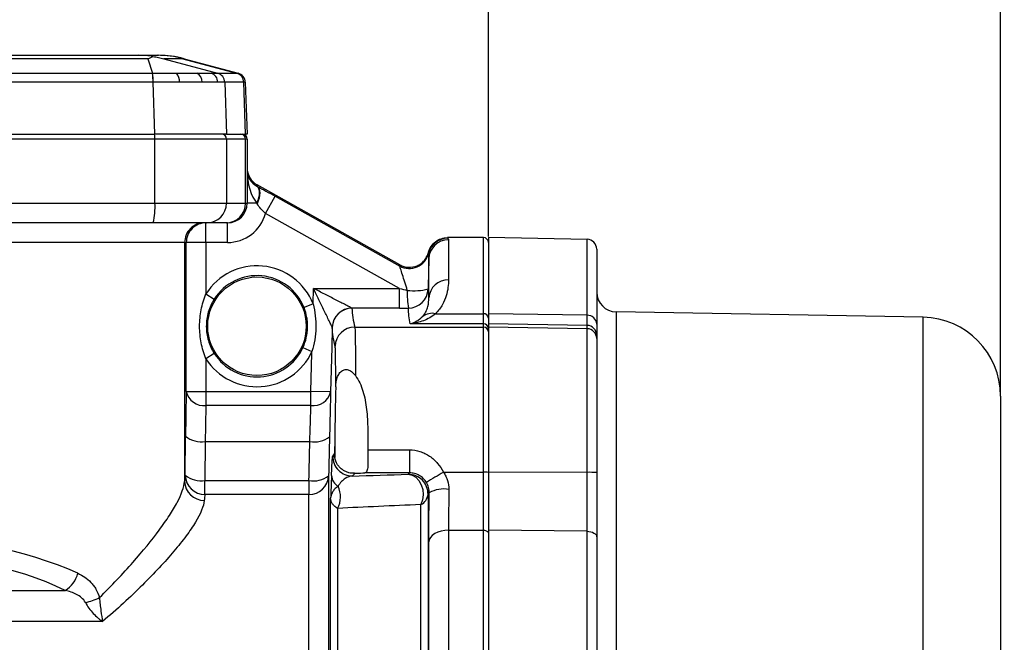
# Model space of a CAD drawing. Header units: millimetres. Extents: x 5 to 589, y 5 to 415.
# Tile 21 of 23: x 443 to 493, y 316 to 348. Entities that reach past the tile are written whole.
import ezdxf

# ---------------------------------------------------------------- set-up
doc = ezdxf.new("R2010")
doc.units = ezdxf.units.MM
doc.header["$PDSIZE"] = -1
doc.layers.add('QUOTE', color=1, linetype='Continuous')
doc.styles.add('SLDTEXTSTYLE0', font='TXT', dxfattribs={"width": 0.75})
doc.dimstyles.new('SLDDIMSTYLE0', dxfattribs={"dimtxt": 3.5, "dimasz": 6, "dimexe": 0, "dimexo": 0.0625, "dimgap": 0.875, "dimtad": 1, "dimdec": 1, "dimlfac": 2, "dimrnd": 1e-09, "dimzin": 12, "dimdsep": 46, "dimtxsty": 'SLDTEXTSTYLE0', "dimsah": 1, "dimcen": 0.09, "dimadec": 0, "dimazin": 3, "dimtfac": 1, "dimtdec": 3, "dimtofl": 0, "dimtmove": 0, "dimatfit": 3, "dimfxl": 1, "dimfrac": 2, "dimtolj": 1, "dimtzin": 12, "dimarcsym": 0})
doc.dimstyles.new('SLDDIMSTYLE2', dxfattribs={"dimtxt": 3.5, "dimasz": 6, "dimexe": 0, "dimexo": 0.0625, "dimgap": 0.875, "dimtad": 1, "dimdec": 1, "dimlfac": 2, "dimrnd": 1e-09, "dimzin": 12, "dimdsep": 46, "dimtxsty": 'SLDTEXTSTYLE0', "dimsah": 1, "dimcen": 0.09, "dimadec": 0, "dimazin": 3, "dimtfac": 1, "dimtdec": 3, "dimtmove": 0, "dimatfit": 0, "dimfxl": 1, "dimfrac": 2, "dimtolj": 1, "dimtzin": 12, "dimarcsym": 0})

# ---------------------------------------------------------------- blocks, each defined once
blk = doc.blocks.new('_D_11')
at = {"layer": 'Defpoints', "color": 0}
for p in [(492.539, 373.924), (355.039, 328.627), (492.539, 328.627)]:
    blk.add_point(p, dxfattribs=at)
at = {"layer": 'QUOTE', "color": 0, "lineweight": -2}
for p, q in [((355.039, 328.69), (355.039, 373.924)), ((361.039, 373.924), (486.539, 373.924)), ((492.539, 328.69), (492.539, 373.924))]:
    blk.add_line(p, q, dxfattribs=at)
at = {"layer": 'QUOTE', "color": 0}
for points in [[(361.039, 374.924), (361.039, 372.924), (355.039, 373.924)], [(486.539, 374.924), (486.539, 372.924), (492.539, 373.924)]]:
    blk.add_solid(points, dxfattribs=at)
at = {"layer": 'QUOTE', "color": 0, "insert": (424.265, 378.299), "char_height": 3.5, "attachment_point": 2, "style": 'SLDTEXTSTYLE0'}
blk.add_mtext('\\A1;275', dxfattribs=at)
blk = doc.blocks.new('_D_12')
at = {"layer": 'Defpoints', "color": 0}
for p in [(492.539, 358.203), (466.539, 336.666), (492.539, 328.627)]:
    blk.add_point(p, dxfattribs=at)
at = {"layer": 'QUOTE', "color": 0, "lineweight": -2}
for p, q in [((460.539, 358.203), (442.995, 358.203)), ((466.539, 336.728), (466.539, 358.203)), ((492.539, 358.203), (466.539, 358.203)), ((492.539, 328.69), (492.539, 358.203)), ((498.539, 358.203), (504.539, 358.203))]:
    blk.add_line(p, q, dxfattribs=at)
at = {"layer": 'QUOTE', "color": 0}
for points in [[(460.539, 359.203), (460.539, 357.203), (466.539, 358.203)], [(498.539, 359.203), (498.539, 357.203), (492.539, 358.203)]]:
    blk.add_solid(points, dxfattribs=at)
at = {"layer": 'QUOTE', "color": 0, "insert": (446.057, 362.578), "char_height": 3.5, "attachment_point": 2, "style": 'SLDTEXTSTYLE0'}
blk.add_mtext('\\A1;52', dxfattribs=at)

msp = doc.modelspace()

# ---------------------------------------------------------------- linework, layer by layer
at = {"color": 7}
for p, q in [((437.271, 345.916), (448.798, 345.916)), ((449.239, 345.745), (437.384, 345.745)), ((448.798, 345.916), (449.734, 345.916)), ((449.239, 345.745), (449.478, 345.012)), ((450.058, 345.745), (452.787, 345.012)), ((451.024, 345.745), (450.058, 345.745)), ((451.024, 345.745), (453.752, 345.012)), ((451.088, 345.745), (453.827, 345.012)), ((437.623, 345.012), (449.478, 345.012)), ((452.787, 345.012), (453.752, 345.012)), ((453.752, 345.012), (453.752, 345.012)), ((449.51, 344.546), (437.655, 344.546)), ((449.606, 341.916), (449.521, 344.546)), ((453.155, 344.546), (453.239, 341.916)), ((454.121, 344.546), (453.156, 344.546)), ((454.121, 344.546), (454.121, 344.546)), ((454.213, 341.916), (454.121, 344.546)), ((454.197, 344.546), (454.289, 341.916)), ((437.658, 341.916), (449.606, 341.916)), ((449.604, 341.666), (437.659, 341.666)), ((449.604, 338.416), (449.604, 341.666)), ((453.24, 341.666), (449.604, 341.666)), ((453.239, 341.916), (449.606, 341.916)), ((453.239, 341.916), (454.213, 341.916)), ((453.24, 341.666), (453.24, 338.416)), ((454.213, 341.666), (453.24, 341.666)), ((454.289, 341.916), (454.213, 341.916)), ((454.213, 338.416), (454.213, 341.666)), ((454.289, 341.666), (454.213, 341.666)), ((454.289, 341.666), (454.289, 338.416)), ((454.801, 339.337), (454.801, 339.265)), ((462.037, 335.286), (454.801, 339.337)), ((455.22, 337.895), (455.708, 338.767)), ((455.708, 338.767), (462.036, 335.225)), ((437.659, 338.416), (449.604, 338.416)), ((449.604, 338.416), (453.24, 338.416)), ((453.24, 338.416), (454.213, 338.416)), ((454.213, 338.416), (454.289, 338.416)), ((454.78, 338.416), (454.289, 338.416)), ((462.027, 334.085), (455.22, 337.895)), ((449.516, 337.416), (437.572, 337.416)), ((452.243, 337.416), (449.516, 337.416)), ((452.198, 336.416), (452.198, 337.416)), ((453.217, 337.416), (452.243, 337.416)), ((453.289, 337.416), (453.217, 337.416)), ((453.289, 336.416), (453.289, 337.416)), ((466.289, 336.666), (464.463, 336.666)), ((464.513, 336.561), (464.513, 334.524)), ((466.289, 332.805), (466.289, 336.666)), ((471.548, 336.578), (466.539, 336.666)), ((466.539, 336.666), (466.539, 332.805)), ((471.548, 332.726), (471.548, 336.578)), ((451.115, 336.416), (437.216, 336.416)), ((451.115, 336.416), (451.115, 324.296)), ((451.198, 336.416), (451.115, 336.416)), ((451.198, 328.862), (451.198, 336.416)), ((452.198, 336.416), (451.198, 336.416)), ((453.289, 336.416), (452.198, 336.416)), ((452.198, 336.416), (452.198, 333.812)), ((472.039, 336.079), (472.039, 332.278)), ((463.513, 333.606), (463.513, 335.59)), ((457.642, 333.3), (457.662, 334.085)), ((457.662, 334.085), (462.027, 334.085)), ((462.027, 333.087), (462.027, 334.085)), ((463.475, 334.06), (463.494, 333.838)), ((452.198, 333.812), (452.619, 333.544)), ((463.494, 333.838), (463.513, 333.606)), ((457.642, 333.3), (457.177, 333.116)), ((462.027, 333.087), (459.608, 333.087)), ((463.856, 332.805), (466.289, 332.805)), ((466.289, 332.297), (466.289, 332.805)), ((471.548, 332.726), (466.539, 332.805)), ((466.539, 332.805), (466.539, 332.297)), ((471.548, 332.209), (471.548, 332.726)), ((488.609, 332.627), (473.021, 332.899)), ((473.021, 332.899), (473.021, 265.433)), ((488.609, 299.166), (488.609, 332.627)), ((459.756, 332.127), (466.289, 332.127)), ((466.289, 332.297), (462.574, 332.297)), ((466.289, 332.127), (466.289, 332.297)), ((466.289, 324.757), (466.289, 332.127)), ((471.548, 332.209), (466.539, 332.297)), ((466.539, 332.297), (466.539, 332.127)), ((471.548, 332.039), (466.539, 332.127)), ((466.539, 332.127), (466.539, 324.757)), ((471.548, 332.039), (471.548, 332.209)), ((471.548, 324.755), (471.548, 332.039)), ((472.039, 332.278), (472.039, 331.71)), ((472.039, 331.71), (472.039, 331.54)), ((472.039, 331.54), (472.039, 324.747)), ((457.125, 331.093), (457.579, 330.885)), ((452.619, 330.787), (452.198, 330.519)), ((452.198, 330.519), (452.198, 328.862)), ((451.198, 328.862), (452.198, 328.862)), ((452.198, 328.862), (452.198, 328.147)), ((452.198, 328.862), (457.526, 328.862)), ((458.526, 328.836), (457.526, 328.862)), ((457.526, 328.147), (457.526, 328.862)), ((492.539, 328.627), (492.539, 269.704)), ((457.526, 328.147), (452.198, 328.147)), ((451.149, 324.607), (451.163, 326.585)), ((458.733, 326.456), (458.719, 325.703)), ((458.733, 326.456), (458.733, 325.516)), ((452.163, 326.326), (452.149, 324.349)), ((452.163, 326.326), (457.472, 326.326)), ((460.424, 325.897), (462.529, 325.897)), ((462.529, 325.897), (462.529, 324.729)), ((458.424, 324.582), (458.424, 300.121)), ((462.529, 324.729), (460.266, 324.729)), ((464.256, 324.757), (466.289, 324.757)), ((466.289, 321.817), (466.289, 324.757)), ((471.548, 324.755), (466.539, 324.757)), ((466.539, 324.757), (466.539, 321.817)), ((471.548, 321.764), (471.548, 324.755)), ((472.039, 324.747), (472.039, 321.462)), ((452.149, 323.629), (452.149, 324.349)), ((452.149, 324.349), (457.424, 324.349)), ((457.424, 324.349), (457.424, 323.629)), ((457.424, 323.629), (452.149, 323.629)), ((457.424, 301.108), (457.424, 323.629)), ((458.527, 313.919), (458.527, 323.438)), ((463.472, 323.636), (463.472, 270.942)), ((463.115, 271.539), (463.115, 323.118)), ((458.884, 322.927), (458.884, 315.095)), ((464.513, 321.817), (464.513, 275.186)), ((464.513, 321.817), (466.289, 321.817)), ((466.289, 275.186), (466.289, 321.817)), ((466.539, 321.817), (466.539, 271.669)), ((471.548, 321.764), (466.539, 321.817)), ((471.548, 271.734), (471.548, 321.764)), ((472.039, 321.462), (472.039, 272.1)), ((463.513, 275.808), (463.513, 321.229)), ((437.425, 318.767), (445.055, 318.767)), ((446.95, 317.18), (437.425, 317.18))]:
    msp.add_line(p, q, dxfattribs=at)
at = {"color": 7, "flags": 128}
for points in [[(454.78, 339.276), (454.834, 339.224), (454.873, 339.151), (454.897, 339.06), (454.905, 338.952), (454.897, 338.83), (454.873, 338.698), (454.834, 338.559), (454.78, 338.416)], [(454.801, 339.265), (454.855, 339.214), (454.895, 339.14), (454.919, 339.047), (454.928, 338.936), (454.919, 338.81), (454.895, 338.674), (454.855, 338.53), (454.801, 338.382)], [(458.611, 332.109), (458.584, 331.085), (458.526, 328.836)], [(457.526, 328.862), (457.577, 330.801), (457.579, 330.885)], [(462.472, 324.654), (462.67, 324.615), (462.853, 324.508), (463.01, 324.342), (463.13, 324.128), (463.203, 323.881), (463.226, 323.618), (463.196, 323.358), (463.115, 323.118)], [(464.513, 321.817), (464.321, 321.806), (464.136, 321.772), (463.966, 321.718), (463.815, 321.645), (463.691, 321.556), (463.597, 321.455), (463.537, 321.344), (463.513, 321.229)], [(466.289, 321.817), (466.338, 321.814), (466.385, 321.805), (466.428, 321.791), (466.466, 321.773), (466.497, 321.75), (466.52, 321.724), (466.534, 321.695), (466.539, 321.666)], [(471.548, 321.764), (471.644, 321.757), (471.736, 321.739), (471.821, 321.711), (471.896, 321.674), (471.956, 321.628), (472.002, 321.576), (472.029, 321.52), (472.039, 321.462)]]:
    msp.add_lwpolyline(points, dxfattribs=at)
at = {"color": 7}
msp.add_circle((454.789, 332.166), 2.501, dxfattribs=at)
msp.add_circle((454.789, 332.166), 2.501, dxfattribs=at)
for centre, radius, start, end in [((449.734, 340.953), 4.963, 74.9441, 89.9992), ((449.794, 340.916), 5, 75, 90), ((447.191, 344.619), 2.32, 358.1937, 9.7379), ((447.202, 344.621), 2.32, 358.1456, 9.6876), ((450.259, 344.605), 0.6, 354.6849, 42.5866), ((451.506, 344.575), 0.494, 357.1901, 62.0576), ((452.306, 344.544), 0.492, 0.5785, 71.4954), ((452.655, 344.529), 0.5, 1.927, 74.8656), ((452.656, 344.529), 0.5, 1.9221, 74.8652), ((453.622, 344.529), 0.5, 1.9221, 74.8652), ((453.622, 344.529), 0.5, 1.922, 74.8652), ((453.697, 344.529), 0.5, 2, 75), ((448.87, 341.728), 0.736, 355.1662, 14.7959), ((452.99, 341.666), 0.25, 359.891, 89.8906), ((453.963, 341.666), 0.25, 359.891, 89.8906), ((454.039, 341.666), 0.25, 0, 90), ((446.67, 338.168), 2.944, 345.2041, 4.8338), ((452.242, 338.414), 0.998, 270.1094, 0.109), ((453.215, 338.414), 0.998, 270.1094, 0.109), ((453.289, 338.416), 1, 270, 0), ((453.289, 338.416), 2, 270, 344.9157), ((452.115, 336.416), 1, 90.0098, 180.0098), ((452.198, 336.416), 1, 90.0098, 180.0098), ((464.469, 335.632), 1, 89.9805, 166.5276), ((464.512, 335.562), 0.999, 89.9225, 178.4167), ((466.289, 336.416), 0.25, 0, 90), ((471.539, 336.079), 0.5, 0, 89), ((462.525, 336.098), 1, 240.7887, 346.52), ((454.789, 332.166), 3.07, 21.6832, 147.5686), ((454.789, 332.166), 2.57, 21.6832, 147.5686), ((464.486, 333.55), 0.974, 88.4259, 176.7101), ((467.036, 333.811), 4.618, 177.779, 189.0183), ((462.764, 336.816), 2.847, 263.1047, 284.472), ((462.476, 334.087), 0.999, 269.9665, 358.4605), ((473.039, 333.899), 1, 180, 269), ((459.611, 332.085), 1.002, 90.1778, 178.3306), ((459.61, 332.082), 0.999, 89.9671, 178.4609), ((463.68, 332.039), 0.785, 77.0258, 127.4235), ((466.301, 332.567), 0.238, 3.2757, 92.9381), ((471.564, 332.251), 0.475, 3.206, 92.0128), ((488.539, 328.627), 4, 0, 89), ((459.756, 331.126), 1, 90.0123, 178.6729), ((466.289, 332.047), 0.25, 0.0393, 90.0393), ((466.289, 331.877), 0.25, 0.0393, 90.0393), ((471.539, 331.71), 0.5, 0.0384, 89.0402), ((471.539, 331.54), 0.5, 0.0384, 89.0402), ((454.789, 332.166), 2.57, 212.4314, 335.3336), ((454.789, 332.166), 3.07, 212.4314, 335.3336), ((452.092, 329.056), 0.915, 192.2652, 276.6517), ((457.657, 329.028), 0.89, 261.5811, 347.5045), ((451.946, 327.548), 1.241, 230.8933, 280.0755), ((457.73, 327.483), 1.185, 257.4527, 308.7921), ((459.637, 325.566), 1, 178.8738, 269.9759), ((452.145, 324.625), 0.996, 180.9799, 270.2443), ((451.932, 325.57), 1.241, 230.8933, 280.0755), ((457.434, 324.619), 0.99, 269.4068, 357.8501), ((457.681, 325.507), 1.187, 257.5048, 308.7579), ((459.24, 324.626), 0.669, 182.8898, 240.0774), ((462.472, 323.654), 1, 358.988, 89.9711), ((473.958, 307.697), 19.626, 119.6256, 122.5678), ((466.351, 320.848), 3.91, 87.2509, 90.9157), ((471.669, 317.12), 7.636, 87.2236, 90.9107), ((452.106, 324.321), 0.991, 181.4303, 270.4992), ((457.815, 323.508), 1.217, 331.4768, 26.2303), ((462.823, 323.702), 0.653, 296.6345, 354.238), ((464.278, 322.376), 1.535, 80.4811, 119.0746), ((444.306, 319.987), 1.432, 301.5454, 345.6765), ((445.351, 321.372), 3.304, 282.7179, 295.813)]:
    msp.add_arc(centre, radius, start, end, dxfattribs=at)
for centre, major_axis, ratio, start_param, end_param in [((448.798, 340.916), (0, 5), 0.923062, 6.12972, 6.283185), ((455.289, 340.21), (0, -1.001), 0.9992, 4.712389, 5.773241), ((455.289, 340.07), (0, 1.922), 0.52041, 1.570796, 2.607853), ((455.289, 340.07), (1, 0), 0.922363, 3.141593, 4.178649), ((461.84, 334.19), (3.611, -0.877), 0.015539, 4.768041, 4.878038), ((461.84, 333.191), (4.099, -0.005), 0.025544, 4.758118, 4.868115), ((451.29, 325.291), (0, 5), 0.026186, 0.775397, 1.308997), ((452.289, 325.291), (0, 4), 0.032732, 0.775397, 1.308997), ((451.29, 299.166), (0, 26), 0.026186, 0.207623, 0.259393), ((457.539, 324.754), (2.885, 0), 0.026186, 5.576105, 5.950069), ((452.289, 299.166), (0, 25), 0.027233, 0.207623, 0.259393), ((436.12, 313.41), (15, 0), 0.53886, 0.878594, 1.570796), ((436.12, 312.544), (14, 0), 0.57735, 0.878594, 1.570796)]:
    msp.add_ellipse(centre, major_axis=major_axis, ratio=ratio, start_param=start_param, end_param=end_param, dxfattribs=at)
for points, knots in [([(449.239, 345.745), (449.299, 345.766), (449.354, 345.786), (449.446, 345.824), (449.483, 345.842), (449.503, 345.857)], [0, 0, 0, 0, 0.5, 0.5, 1, 1, 1, 1]), ([(449.503, 345.857), (449.606, 345.842), (449.702, 345.824), (449.887, 345.787), (449.974, 345.767), (450.058, 345.745)], [0, 0, 0, 0, 0.5, 0.5, 1, 1, 1, 1]), ([(449.478, 345.012), (449.478, 345.012), (449.478, 345.012), (449.478, 345.012), (449.481, 345.012), (449.485, 345.012), (449.489, 345.012)], [-0.00000006, -0.00000006, -0.00000006, -0.00000006, 0, 0, 0, 0.00002241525, 0.00002241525, 0.00002241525, 0.00002241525]), ([(449.489, 345.012), (449.699, 345.011), (449.905, 345.011), (450.312, 345.011), (450.51, 345.011), (450.7, 345.011)], [0, 0, 0, 0, 0.5, 0.5, 1, 1, 1, 1]), ([(450.7, 345.011), (450.748, 345.011), (450.797, 345.011), (450.891, 345.011), (450.938, 345.011), (451.075, 345.011), (451.164, 345.011), (451.424, 345.011), (451.586, 345.011), (451.737, 345.011)], [0, 0, 0, 0, 0.125, 0.125, 0.25, 0.25, 0.5, 0.5, 1, 1, 1, 1]), ([(451.737, 345.011), (451.889, 345.011), (452.025, 345.011), (452.206, 345.011), (452.262, 345.011), (452.342, 345.011), (452.367, 345.011), (452.416, 345.011), (452.44, 345.011), (452.462, 345.011)], [0, 0, 0, 0, 0.5, 0.5, 0.75, 0.75, 0.875, 0.875, 1, 1, 1, 1]), ([(452.462, 345.011), (452.551, 345.011), (452.622, 345.011), (452.731, 345.011), (452.767, 345.011), (452.786, 345.012)], [0, 0, 0, 0, 0.5, 0.5, 1, 1, 1, 1]), ([(454.801, 339.265), (454.943, 339.189), (455.092, 339.108), (455.396, 338.941), (455.551, 338.856), (455.708, 338.767)], [0, 0, 0, 0, 0.5, 0.5, 1, 1, 1, 1]), ([(455.22, 337.895), (455.137, 337.969), (455.06, 338.045), (454.92, 338.207), (454.857, 338.293), (454.801, 338.382)], [0, 0, 0, 0, 0.5, 0.5, 1, 1, 1, 1]), ([(463.494, 335.913), (463.522, 336.02), (463.566, 336.121), (463.687, 336.306), (463.762, 336.387), (463.937, 336.523), (464.034, 336.576), (464.243, 336.648), (464.354, 336.666), (464.463, 336.666)], [0, 0, 0, 0, 0.25, 0.25, 0.5, 0.5, 0.75, 0.75, 1, 1, 1, 1]), ([(464.47, 336.632), (464.47, 336.623), (464.48, 336.613), (464.502, 336.589), (464.513, 336.576), (464.513, 336.561)], [0, 0, 0, 0, 0.5, 0.5, 1, 1, 1, 1]), ([(462.037, 335.286), (462.104, 335.249), (462.175, 335.219), (462.321, 335.177), (462.397, 335.164), (462.625, 335.152), (462.78, 335.18), (462.99, 335.27), (463.057, 335.309), (463.18, 335.399), (463.236, 335.451), (463.335, 335.568), (463.378, 335.631), (463.448, 335.767), (463.476, 335.839), (463.494, 335.913)], [0, 0, 0, 0, 0.125, 0.125, 0.25, 0.25, 0.5, 0.5, 0.625, 0.625, 0.75, 0.75, 0.875, 0.875, 1, 1, 1, 1]), ([(463.513, 335.59), (463.511, 335.493), (463.508, 335.385), (463.503, 335.152), (463.5, 335.026), (463.493, 334.765), (463.49, 334.629), (463.483, 334.348), (463.479, 334.204), (463.475, 334.06)], [0, 0, 0, 0, 0.25, 0.25, 0.5, 0.5, 0.75, 0.75, 1, 1, 1, 1]), ([(463.513, 335.59), (463.515, 335.661), (463.509, 335.727), (463.5, 335.825), (463.497, 335.857), (463.497, 335.865)], [0, 0, 0, 0, 0.5, 0.5, 1, 1, 1, 1]), ([(462.422, 333.99), (462.379, 334.129), (462.336, 334.267), (462.253, 334.532), (462.213, 334.662), (462.14, 334.896), (462.107, 335.003), (462.069, 335.124), (462.058, 335.158), (462.042, 335.207), (462.038, 335.222), (462.036, 335.225)], [0, 0, 0, 0, 0.25, 0.25, 0.5, 0.5, 0.75, 0.75, 0.875, 0.875, 1, 1, 1, 1]), ([(464.513, 334.524), (464.513, 334.273), (464.483, 334.003), (464.347, 333.569), (464.286, 333.42), (464.158, 333.19), (464.109, 333.113), (463.996, 332.959), (463.932, 332.881), (463.856, 332.805)], [0, 0, 0, 0, 0.5, 0.5, 0.75, 0.75, 0.875, 0.875, 1, 1, 1, 1]), ([(458.61, 332.114), (458.607, 332.119), (458.601, 332.133), (458.581, 332.173), (458.569, 332.2), (458.526, 332.289), (458.491, 332.362), (458.415, 332.52), (458.374, 332.604), (458.291, 332.777), (458.248, 332.867), (458.117, 333.139), (458.027, 333.325), (457.846, 333.703), (457.754, 333.895), (457.662, 334.085)], [0, 0, 0, 0, 0.0625, 0.0625, 0.125, 0.125, 0.25, 0.25, 0.375, 0.375, 0.5, 0.5, 0.75, 0.75, 1, 1, 1, 1]), ([(459.608, 333.087), (459.603, 333.089), (459.589, 333.096), (459.55, 333.117), (459.524, 333.13), (459.435, 333.175), (459.363, 333.212), (459.207, 333.292), (459.125, 333.335), (458.954, 333.422), (458.865, 333.468), (458.596, 333.606), (458.412, 333.7), (458.039, 333.892), (457.85, 333.989), (457.662, 334.085)], [0, 0, 0, 0, 0.0625, 0.0625, 0.125, 0.125, 0.25, 0.25, 0.375, 0.375, 0.5, 0.5, 0.75, 0.75, 1, 1, 1, 1]), ([(452.198, 330.519), (452.087, 330.78), (452.008, 331.049), (451.929, 331.464), (451.909, 331.604), (451.883, 331.884), (451.877, 332.024), (451.876, 332.305), (451.883, 332.447), (451.909, 332.727), (451.929, 332.866), (452.008, 333.28), (452.087, 333.552), (452.198, 333.812)], [0, 0, 0, 0, 0.25, 0.25, 0.375, 0.375, 0.5, 0.5, 0.625, 0.625, 0.75, 0.75, 1, 1, 1, 1]), ([(452.619, 333.544), (452.488, 333.337), (452.386, 333.113), (452.285, 332.766), (452.259, 332.648), (452.224, 332.407), (452.216, 332.284), (452.216, 332.042), (452.225, 331.922), (452.259, 331.683), (452.285, 331.563), (452.388, 331.214), (452.488, 330.995), (452.619, 330.787)], [0, 0, 0, 0, 0.25, 0.25, 0.375, 0.375, 0.5, 0.5, 0.625, 0.625, 0.75, 0.75, 1, 1, 1, 1]), ([(463.203, 332.663), (463.281, 332.751), (463.334, 332.837), (463.415, 333.005), (463.443, 333.087), (463.505, 333.323), (463.516, 333.469), (463.513, 333.606)], [0, 0, 0, 0, 0.25, 0.25, 0.5, 0.5, 1, 1, 1, 1]), ([(457.125, 331.093), (457.198, 331.252), (457.255, 331.418), (457.333, 331.755), (457.355, 331.926), (457.361, 332.186), (457.359, 332.274), (457.346, 332.447), (457.335, 332.533), (457.289, 332.787), (457.242, 332.953), (457.177, 333.116)], [0, 0, 0, 0, 0.25, 0.25, 0.5, 0.5, 0.625, 0.625, 0.75, 0.75, 1, 1, 1, 1]), ([(457.642, 333.3), (457.693, 333.102), (457.729, 332.902), (457.773, 332.497), (457.781, 332.292), (457.771, 331.885), (457.752, 331.682), (457.687, 331.28), (457.64, 331.08), (457.579, 330.885)], [0, 0, 0, 0, 0.25, 0.25, 0.5, 0.5, 0.75, 0.75, 1, 1, 1, 1]), ([(463.856, 332.805), (463.666, 332.648), (463.458, 332.532), (463.134, 332.406), (463.023, 332.373), (462.856, 332.335), (462.799, 332.324), (462.687, 332.307), (462.63, 332.301), (462.574, 332.297)], [0, 0, 0, 0, 0.5, 0.5, 0.75, 0.75, 0.875, 0.875, 1, 1, 1, 1]), ([(463.203, 332.663), (463.109, 332.559), (463.007, 332.478), (462.794, 332.357), (462.684, 332.317), (462.574, 332.297)], [0, 0, 0, 0, 0.5, 0.5, 1, 1, 1, 1]), ([(459.756, 332.127), (459.762, 332.101), (459.766, 332.027), (459.773, 331.847), (459.774, 331.776), (459.778, 331.61), (459.779, 331.514), (459.783, 331.198), (459.784, 330.946), (459.785, 330.509), (459.785, 330.352), (459.785, 330.02), (459.784, 329.847), (459.784, 329.666)], [0, 0, 0, 0, 0.25, 0.25, 0.375, 0.375, 0.5, 0.5, 0.75, 0.75, 0.875, 0.875, 1, 1, 1, 1]), ([(458.784, 329.086), (458.785, 329.39), (458.785, 329.671), (458.784, 330.16), (458.783, 330.37), (458.779, 330.636), (458.778, 330.716), (458.775, 330.855), (458.773, 330.915), (458.767, 331.065), (458.762, 331.127), (458.756, 331.15)], [0, 0, 0, 0, 0.25, 0.25, 0.5, 0.5, 0.625, 0.625, 0.75, 0.75, 1, 1, 1, 1]), ([(458.784, 329.086), (458.787, 329.248), (458.808, 329.407), (458.888, 329.635), (458.923, 329.707), (458.99, 329.803), (459.015, 329.832), (459.069, 329.883), (459.098, 329.905), (459.16, 329.94), (459.191, 329.953), (459.256, 329.969), (459.289, 329.973), (459.385, 329.97), (459.447, 329.951), (459.558, 329.894), (459.61, 329.856), (459.703, 329.768), (459.745, 329.719), (459.784, 329.666)], [0, 0, 0, 0, 0.25, 0.25, 0.375, 0.375, 0.4375, 0.4375, 0.5, 0.5, 0.5625, 0.5625, 0.625, 0.625, 0.75, 0.75, 0.875, 0.875, 1, 1, 1, 1]), ([(459.784, 329.666), (459.87, 329.547), (459.944, 329.421), (460.071, 329.156), (460.124, 329.015), (460.259, 328.578), (460.314, 328.27), (460.387, 327.626), (460.405, 327.286), (460.423, 326.6), (460.425, 326.251), (460.424, 325.897)], [0, 0, 0, 0, 0.125, 0.125, 0.25, 0.25, 0.5, 0.5, 0.75, 0.75, 1, 1, 1, 1]), ([(458.526, 328.836), (458.522, 328.679), (458.519, 328.512), (458.51, 328.16), (458.506, 327.974), (458.492, 327.399), (458.483, 326.992), (458.472, 326.559)], [0, 0, 0, 0, 0.25, 0.25, 0.5, 0.5, 1, 1, 1, 1]), ([(457.472, 326.326), (457.483, 326.672), (457.493, 326.998), (457.506, 327.458), (457.511, 327.607), (457.519, 327.889), (457.523, 328.022), (457.526, 328.147)], [0, 0, 0, 0, 0.5, 0.5, 0.75, 0.75, 1, 1, 1, 1]), ([(458.572, 324.592), (458.578, 324.768), (458.585, 324.91), (458.594, 325.093), (458.597, 325.149), (458.602, 325.249), (458.605, 325.293), (458.613, 325.411), (458.618, 325.471), (458.628, 325.555), (458.633, 325.58), (458.637, 325.586)], [0, 0, 0, 0, 0.25, 0.25, 0.375, 0.375, 0.5, 0.5, 0.75, 0.75, 1, 1, 1, 1]), ([(458.637, 325.586), (458.648, 325.603), (458.66, 325.62), (458.672, 325.638), (458.687, 325.659), (458.703, 325.681), (458.719, 325.703)], [0, 0, 0, 0, 0.004, 0.004, 0.004, 0.009081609, 0.009081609, 0.009081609, 0.009081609]), ([(459.733, 324.705), (459.643, 324.702), (459.548, 324.71), (459.398, 324.75), (459.346, 324.768), (459.244, 324.814), (459.193, 324.842), (459.094, 324.909), (459.046, 324.949), (458.958, 325.038), (458.917, 325.088), (458.808, 325.254), (458.756, 325.38), (458.733, 325.516)], [0, 0, 0, 0, 0.25, 0.25, 0.375, 0.375, 0.5, 0.5, 0.625, 0.625, 0.75, 0.75, 1, 1, 1, 1]), ([(460.424, 325.897), (460.424, 325.825), (460.424, 325.753), (460.424, 325.609), (460.424, 325.537), (460.424, 325.398), (460.424, 325.331), (460.422, 325.203), (460.42, 325.142), (460.414, 325.032), (460.409, 324.982), (460.395, 324.894), (460.386, 324.857), (460.361, 324.796), (460.346, 324.772), (460.31, 324.74), (460.289, 324.731), (460.266, 324.729)], [0, 0, 0, 0, 0.125, 0.125, 0.25, 0.25, 0.375, 0.375, 0.5, 0.5, 0.625, 0.625, 0.75, 0.75, 0.875, 0.875, 1, 1, 1, 1]), ([(462.529, 325.897), (462.713, 325.897), (462.891, 325.868), (463.151, 325.785), (463.237, 325.75), (463.4, 325.67), (463.478, 325.624), (463.702, 325.471), (463.839, 325.346), (464.074, 325.071), (464.173, 324.921), (464.256, 324.757)], [0, 0, 0, 0, 0.25, 0.25, 0.375, 0.375, 0.5, 0.5, 0.75, 0.75, 1, 1, 1, 1]), ([(458.572, 324.592), (458.564, 324.389), (458.557, 324.193), (458.542, 323.809), (458.534, 323.621), (458.527, 323.438)], [0, 0, 0, 0, 0.5, 0.5, 1, 1, 1, 1]), ([(459.637, 324.566), (459.512, 324.556), (459.388, 324.514), (459.204, 324.395), (459.143, 324.345), (459.022, 324.22), (458.963, 324.146), (458.906, 324.046)], [0, 0, 0, 0, 0.5, 0.5, 0.75, 0.75, 1, 1, 1, 1]), ([(463.394, 324.236), (463.349, 324.312), (463.295, 324.381), (463.172, 324.502), (463.102, 324.555), (462.952, 324.64), (462.87, 324.673), (462.703, 324.718), (462.617, 324.729), (462.529, 324.729)], [0, 0, 0, 0, 0.25, 0.25, 0.5, 0.5, 0.75, 0.75, 1, 1, 1, 1]), ([(464.256, 324.757), (464.301, 324.693), (464.341, 324.626), (464.411, 324.487), (464.441, 324.415), (464.511, 324.194), (464.534, 324.043), (464.532, 323.889)], [0, 0, 0, 0, 0.25, 0.25, 0.5, 0.5, 1, 1, 1, 1]), ([(446.789, 318.398), (447.1, 318.703), (447.397, 319.005), (447.964, 319.603), (448.235, 319.898), (448.998, 320.762), (449.446, 321.311), (449.921, 321.952), (450.012, 322.078), (450.184, 322.326), (450.266, 322.447), (450.495, 322.801), (450.627, 323.022), (450.956, 323.645), (451.088, 324.003), (451.115, 324.296)], [0, 0, 0, 0, 0.125, 0.125, 0.25, 0.25, 0.5, 0.5, 0.5625, 0.5625, 0.625, 0.625, 0.75, 0.75, 1, 1, 1, 1]), ([(458.906, 324.046), (458.831, 323.999), (458.775, 323.949), (458.682, 323.849), (458.646, 323.798), (458.589, 323.695), (458.569, 323.643), (458.539, 323.54), (458.531, 323.489), (458.527, 323.438)], [0, 0, 0, 0, 0.25, 0.25, 0.5, 0.5, 0.75, 0.75, 1, 1, 1, 1]), ([(463.532, 323.717), (463.533, 323.805), (463.522, 323.893), (463.476, 324.069), (463.441, 324.156), (463.394, 324.236)], [0, 0, 0, 0, 0.5, 0.5, 1, 1, 1, 1]), ([(458.884, 322.927), (458.811, 322.967), (458.757, 323.009), (458.667, 323.093), (458.633, 323.136), (458.554, 323.266), (458.53, 323.352), (458.527, 323.438)], [0, 0, 0, 0, 0.25, 0.25, 0.5, 0.5, 1, 1, 1, 1]), ([(463.532, 323.717), (463.525, 323.708), (463.519, 323.699), (463.512, 323.69), (463.498, 323.672), (463.485, 323.654), (463.472, 323.636)], [0.001986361, 0.001986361, 0.001986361, 0.001986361, 0.004, 0.004, 0.004, 0.008079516, 0.008079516, 0.008079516, 0.008079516]), ([(463.513, 321.229), (463.513, 321.596), (463.515, 321.997), (463.521, 322.829), (463.526, 323.264), (463.532, 323.717)], [0, 0, 0, 0, 0.5, 0.5, 1, 1, 1, 1]), ([(464.532, 323.889), (464.526, 323.512), (464.521, 323.15), (464.515, 322.457), (464.513, 322.123), (464.513, 321.817)], [0, 0, 0, 0, 0.5, 0.5, 1, 1, 1, 1]), ([(452.115, 323.33), (452.084, 323.029), (451.926, 322.658), (451.531, 322.007), (451.373, 321.774), (451.097, 321.402), (450.999, 321.275), (450.793, 321.016), (450.684, 320.884), (450.116, 320.213), (449.581, 319.638), (448.667, 318.733), (448.345, 318.425), (447.671, 317.806), (447.319, 317.494), (446.95, 317.18)], [0, 0, 0, 0, 0.25, 0.25, 0.375, 0.375, 0.4375, 0.4375, 0.5, 0.5, 0.75, 0.75, 0.875, 0.875, 1, 1, 1, 1]), ([(445.694, 319.633), (445.815, 319.579), (445.932, 319.515), (446.153, 319.363), (446.259, 319.274), (446.403, 319.122), (446.449, 319.068), (446.535, 318.953), (446.576, 318.891), (446.687, 318.696), (446.747, 318.555), (446.789, 318.398)], [0, 0, 0, 0, 0.25, 0.25, 0.5, 0.5, 0.625, 0.625, 0.75, 0.75, 1, 1, 1, 1]), ([(446.078, 318.149), (446.029, 318.246), (445.96, 318.324), (445.804, 318.459), (445.717, 318.514), (445.538, 318.609), (445.444, 318.648), (445.252, 318.715), (445.155, 318.743), (445.055, 318.767)], [0, 0, 0, 0, 0.25, 0.25, 0.5, 0.5, 0.75, 0.75, 1, 1, 1, 1]), ([(446.078, 318.149), (446.129, 318.049), (446.19, 317.953), (446.325, 317.767), (446.399, 317.679), (446.55, 317.516), (446.63, 317.439), (446.749, 317.335), (446.789, 317.302), (446.869, 317.239), (446.91, 317.208), (446.95, 317.18)], [0, 0, 0, 0, 0.25, 0.25, 0.5, 0.5, 0.75, 0.75, 0.875, 0.875, 1, 1, 1, 1]), ([(446.789, 318.398), (446.799, 318.282), (446.811, 318.169), (446.836, 317.944), (446.849, 317.836), (446.891, 317.526), (446.92, 317.338), (446.95, 317.18)], [0, 0, 0, 0, 0.25, 0.25, 0.5, 0.5, 1, 1, 1, 1])]:
    msp.add_open_spline(points, degree=3, knots=knots, dxfattribs=at)
for points in [[(449.734, 345.916), (449.774, 345.916), (449.794, 345.916), (449.794, 345.916)], [(451.088, 345.745), (451.088, 345.745), (451.066, 345.745), (451.024, 345.745)], [(452.786, 345.012), (452.786, 345.012), (452.786, 345.012), (452.787, 345.012)], [(453.752, 345.012), (453.802, 345.012), (453.827, 345.012), (453.827, 345.012)], [(449.521, 344.546), (449.517, 344.546), (449.514, 344.546), (449.51, 344.546)], [(450.856, 344.549), (450.435, 344.549), (449.983, 344.547), (449.521, 344.546)], [(451.999, 344.55), (451.665, 344.55), (451.284, 344.55), (450.856, 344.549)], [(452.798, 344.549), (452.599, 344.55), (452.333, 344.55), (451.999, 344.55)], [(453.155, 344.546), (453.114, 344.547), (452.994, 344.549), (452.798, 344.549)], [(453.156, 344.546), (453.155, 344.546), (453.155, 344.546), (453.155, 344.546)], [(454.197, 344.546), (454.197, 344.546), (454.172, 344.546), (454.121, 344.546)], [(454.78, 339.276), (454.787, 339.272), (454.794, 339.269), (454.801, 339.265)], [(454.801, 338.382), (454.794, 338.393), (454.787, 338.405), (454.78, 338.416)], [(464.463, 336.666), (464.468, 336.666), (464.47, 336.655), (464.47, 336.632)], [(463.497, 335.865), (463.497, 335.887), (463.496, 335.902), (463.494, 335.913)], [(462.036, 335.225), (462.036, 335.246), (462.037, 335.266), (462.037, 335.286)], [(459.608, 333.087), (459.61, 333.085), (459.611, 333.083), (459.611, 333.081)], [(459.611, 333.081), (459.619, 332.763), (459.673, 332.445), (459.756, 332.127)], [(462.574, 332.297), (462.517, 332.56), (462.482, 332.824), (462.476, 333.087)], [(458.611, 332.109), (458.611, 332.11), (458.611, 332.112), (458.61, 332.114)], [(458.756, 331.15), (458.674, 331.47), (458.62, 331.79), (458.611, 332.109)], [(458.784, 329.086), (458.767, 328.209), (458.75, 327.332), (458.733, 326.456)], [(458.472, 326.559), (458.456, 325.9), (458.44, 325.241), (458.424, 324.582)], [(457.424, 324.349), (457.44, 325.008), (457.456, 325.667), (457.472, 326.326)], [(458.733, 325.516), (458.722, 325.578), (458.717, 325.64), (458.719, 325.703)], [(459.733, 324.705), (459.699, 324.658), (459.667, 324.612), (459.637, 324.566)], [(459.637, 324.566), (460.561, 324.596), (461.509, 324.625), (462.472, 324.654)], [(462.472, 324.654), (462.491, 324.679), (462.51, 324.704), (462.529, 324.729)], [(463.115, 323.118), (461.662, 323.057), (460.244, 322.993), (458.884, 322.927)]]:
    msp.add_open_spline(points, degree=3, dxfattribs=at)

# ---------------------------------------------------------------- dimensions: what is measured, and where the dimension line sits
at = {"layer": 'QUOTE'}
for base, p1, dimstyle, picture, middle in [((492.539, 373.924), (355.039, 328.627), 'SLDDIMSTYLE0', '_D_11', (424.265, 373.924)), ((492.539, 358.203), (466.539, 336.666), 'SLDDIMSTYLE2', '_D_12', (446.057, 358.203))]:
    dim = msp.add_linear_dim(base=base, p1=p1, p2=(492.539, 328.627), dimstyle=dimstyle, dxfattribs=at)
    dim.commit()
    dim.dimension.update_dxf_attribs({"geometry": picture, "text_midpoint": middle, "dimtype": 160})

doc.saveas('drawing.dxf')
